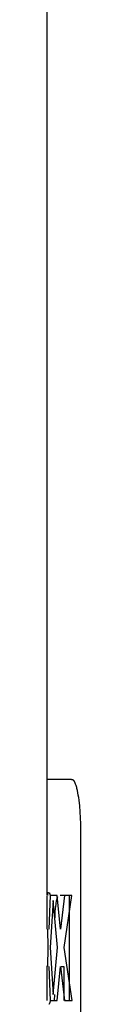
# Model space of a CAD drawing. Header units: millimetres. Extents: x -534 to -34, y 1269 to 1769.
# Tile 36 of 91: x -344.83 to -343.61, y 1571.87 to 1607.82. Entities that reach past the tile are written whole.
import ezdxf

# ---------------------------------------------------------------- set-up
doc = ezdxf.new("R2010")
doc.units = ezdxf.units.MM
doc.layers.add('ROXX_B.FLEX', color=7, linetype='Continuous', true_color=0x000000)

msp = doc.modelspace()

# ---------------------------------------------------------------- linework, layer by layer
at = {"layer": 'ROXX_B.FLEX', "color": 18, "true_color": 0x000000}
for points in [[(-344.829, 1580.083), (-344.829, 1737.371)], [(-344.829, 1580.083), (-344.829, 1676.271)], [(-344.829, 1575.849), (-344.829, 1580.083)], [(-344.829, 1575.849), (-344.829, 1580.083)], [(-344.81, 1575.847), (-344.807, 1575.875), (-344.804, 1575.9), (-344.802, 1575.91), (-344.8, 1575.92), (-344.798, 1575.929), (-344.796, 1575.936), (-344.795, 1575.94), (-344.794, 1575.943), (-344.793, 1575.947), (-344.792, 1575.949), (-344.791, 1575.952), (-344.79, 1575.955), (-344.79, 1575.956), (-344.789, 1575.957), (-344.789, 1575.958), (-344.788, 1575.959), (-344.788, 1575.96), (-344.787, 1575.961), (-344.787, 1575.962), (-344.786, 1575.963), (-344.785, 1575.964), (-344.785, 1575.964), (-344.784, 1575.965), (-344.784, 1575.966), (-344.784, 1575.966), (-344.783, 1575.966), (-344.783, 1575.967), (-344.783, 1575.967), (-344.783, 1575.967), (-344.782, 1575.967), (-344.782, 1575.968), (-344.782, 1575.968), (-344.781, 1575.968), (-344.781, 1575.968), (-344.781, 1575.969), (-344.781, 1575.969), (-344.78, 1575.969), (-344.78, 1575.969), (-344.78, 1575.969), (-344.779, 1575.97), (-344.779, 1575.97)], [(-344.81, 1575.847), (-344.807, 1575.875), (-344.804, 1575.9), (-344.802, 1575.91), (-344.8, 1575.92), (-344.798, 1575.929), (-344.796, 1575.936), (-344.795, 1575.94), (-344.794, 1575.943), (-344.793, 1575.947), (-344.792, 1575.949), (-344.791, 1575.952), (-344.79, 1575.955), (-344.79, 1575.956), (-344.789, 1575.957), (-344.789, 1575.958), (-344.788, 1575.959), (-344.788, 1575.96), (-344.787, 1575.961), (-344.787, 1575.962), (-344.786, 1575.963), (-344.785, 1575.964), (-344.785, 1575.964), (-344.784, 1575.965), (-344.784, 1575.966), (-344.784, 1575.966), (-344.783, 1575.966), (-344.783, 1575.967), (-344.783, 1575.967), (-344.783, 1575.967), (-344.782, 1575.967), (-344.782, 1575.968), (-344.782, 1575.968), (-344.781, 1575.968), (-344.781, 1575.968), (-344.781, 1575.969), (-344.781, 1575.969), (-344.78, 1575.969), (-344.78, 1575.969), (-344.78, 1575.969), (-344.779, 1575.97), (-344.779, 1575.97)], [(-344.753, 1575.949), (-344.751, 1575.945), (-344.749, 1575.941), (-344.747, 1575.937), (-344.745, 1575.932), (-344.743, 1575.927), (-344.742, 1575.922), (-344.738, 1575.91), (-344.734, 1575.897), (-344.73, 1575.882), (-344.726, 1575.866), (-344.722, 1575.848)], [(-344.753, 1575.949), (-344.751, 1575.945), (-344.749, 1575.941), (-344.747, 1575.937), (-344.745, 1575.932), (-344.743, 1575.927), (-344.742, 1575.922), (-344.738, 1575.91), (-344.734, 1575.897), (-344.73, 1575.882), (-344.726, 1575.866), (-344.722, 1575.848)], [(-344.829, 1574.621), (-344.829, 1575.822)], [(-344.829, 1574.621), (-344.829, 1575.822)], [(-344.719, 1575.849), (-344.772, 1574.622)], [(-344.719, 1575.849), (-344.772, 1574.622)], [(-344.819, 1574.621), (-344.804, 1573.95)], [(-344.819, 1574.621), (-344.804, 1573.95)], [(-344.804, 1573.95), (-344.819, 1573.257)], [(-344.804, 1573.95), (-344.819, 1573.257)], [(-344.829, 1572.015), (-344.829, 1573.282)], [(-344.829, 1572.015), (-344.829, 1573.282)], [(-344.772, 1573.256), (-344.719, 1572.015)], [(-344.772, 1573.256), (-344.719, 1572.015)]]:
    msp.add_lwpolyline(points, dxfattribs=at)
at = {"layer": 'ROXX_B.FLEX', "color": 18, "lineweight": -3, "true_color": 0x000000}
for points in [[(-343.942, 1580.083), (-344.829, 1580.083)], [(-343.942, 1580.083), (-343.937, 1580.083), (-343.932, 1580.083), (-343.93, 1580.083), (-343.927, 1580.083), (-343.925, 1580.083), (-343.922, 1580.083), (-343.92, 1580.082), (-343.918, 1580.082), (-343.915, 1580.082), (-343.913, 1580.081), (-343.911, 1580.08), (-343.909, 1580.08), (-343.908, 1580.08), (-343.907, 1580.079), (-343.906, 1580.079), (-343.905, 1580.079), (-343.903, 1580.078), (-343.902, 1580.078), (-343.901, 1580.077), (-343.9, 1580.077), (-343.899, 1580.076), (-343.897, 1580.075), (-343.896, 1580.075), (-343.895, 1580.074), (-343.894, 1580.074), (-343.892, 1580.073), (-343.891, 1580.072), (-343.889, 1580.071), (-343.886, 1580.069), (-343.884, 1580.067), (-343.881, 1580.065), (-343.878, 1580.063), (-343.876, 1580.06), (-343.873, 1580.058), (-343.87, 1580.055), (-343.868, 1580.052), (-343.865, 1580.049), (-343.862, 1580.046), (-343.857, 1580.04), (-343.852, 1580.034)], [(-343.605, 1555.871), (-343.605, 1578.298), (-343.606, 1578.459), (-343.612, 1578.683), (-343.624, 1578.906), (-343.642, 1579.119), (-343.665, 1579.326), (-343.679, 1579.423), (-343.694, 1579.515), (-343.709, 1579.601), (-343.726, 1579.682), (-343.744, 1579.756), (-343.753, 1579.791), (-343.763, 1579.824), (-343.773, 1579.858), (-343.783, 1579.888), (-343.794, 1579.917), (-343.804, 1579.943), (-343.81, 1579.955), (-343.815, 1579.967), (-343.82, 1579.978), (-343.826, 1579.988), (-343.831, 1579.999), (-343.837, 1580.008), (-343.842, 1580.017), (-343.848, 1580.025)], [(-344.612, 1575.664), (-344.725, 1573.95)], [(-344.465, 1575.849), (-344.719, 1575.849)], [(-344.455, 1573.95), (-344.612, 1575.664)], [(-344.453, 1575.795), (-344.455, 1575.789), (-344.458, 1575.784), (-344.461, 1575.778), (-344.464, 1575.772), (-344.466, 1575.765), (-344.469, 1575.759), (-344.474, 1575.744), (-344.479, 1575.729), (-344.484, 1575.712), (-344.489, 1575.693), (-344.494, 1575.673), (-344.499, 1575.652), (-344.504, 1575.629), (-344.512, 1575.578), (-344.521, 1575.52), (-344.529, 1575.455), (-344.538, 1575.36), (-344.546, 1575.257), (-344.557, 1575.03)], [(-344.344, 1574.622), (-344.465, 1575.849)], [(-344.202, 1575.849), (-344.359, 1575.849)], [(-344.203, 1575.849), (-344.344, 1574.622)], [(-344.216, 1573.95), (-343.929, 1575.849)], [(-343.929, 1575.849), (-344.203, 1575.849)], [(-344.021, 1572.015), (-344.021, 1575.849)], [(-344.725, 1573.95), (-344.612, 1572.237)], [(-344.612, 1572.237), (-344.455, 1573.95)], [(-343.923, 1572.015), (-344.216, 1573.95)], [(-344.467, 1572.015), (-344.344, 1573.256)], [(-344.344, 1573.256), (-344.201, 1572.015)], [(-344.325, 1573.257), (-344.221, 1573.257)], [(-344.221, 1573.257), (-344.221, 1572.015)], [(-344.716, 1572.025), (-344.72, 1572.006), (-344.728, 1571.973), (-344.732, 1571.959), (-344.735, 1571.946), (-344.739, 1571.934), (-344.743, 1571.924), (-344.744, 1571.919), (-344.746, 1571.915), (-344.748, 1571.91), (-344.75, 1571.906), (-344.751, 1571.903), (-344.753, 1571.899), (-344.755, 1571.896), (-344.755, 1571.895), (-344.756, 1571.893), (-344.757, 1571.892), (-344.758, 1571.891), (-344.759, 1571.89), (-344.759, 1571.889), (-344.76, 1571.887), (-344.761, 1571.886), (-344.762, 1571.886), (-344.763, 1571.885), (-344.763, 1571.884), (-344.764, 1571.883), (-344.764, 1571.883), (-344.765, 1571.882), (-344.765, 1571.882), (-344.766, 1571.882), (-344.766, 1571.881), (-344.766, 1571.881), (-344.767, 1571.881), (-344.767, 1571.88), (-344.768, 1571.88), (-344.768, 1571.88), (-344.768, 1571.88), (-344.769, 1571.88), (-344.769, 1571.879), (-344.769, 1571.879), (-344.77, 1571.879), (-344.77, 1571.879), (-344.77, 1571.879), (-344.771, 1571.879), (-344.771, 1571.878), (-344.772, 1571.878), (-344.772, 1571.878), (-344.772, 1571.878), (-344.773, 1571.878), (-344.773, 1571.878), (-344.773, 1571.878), (-344.774, 1571.878), (-344.774, 1571.878), (-344.774, 1571.878)], [(-344.719, 1572.015), (-344.467, 1572.015)], [(-344.562, 1572.234), (-344.575, 1572.015)], [(-344.201, 1572.015), (-343.923, 1572.015)]]:
    msp.add_lwpolyline(points, dxfattribs=at)

doc.saveas('drawing.dxf')
